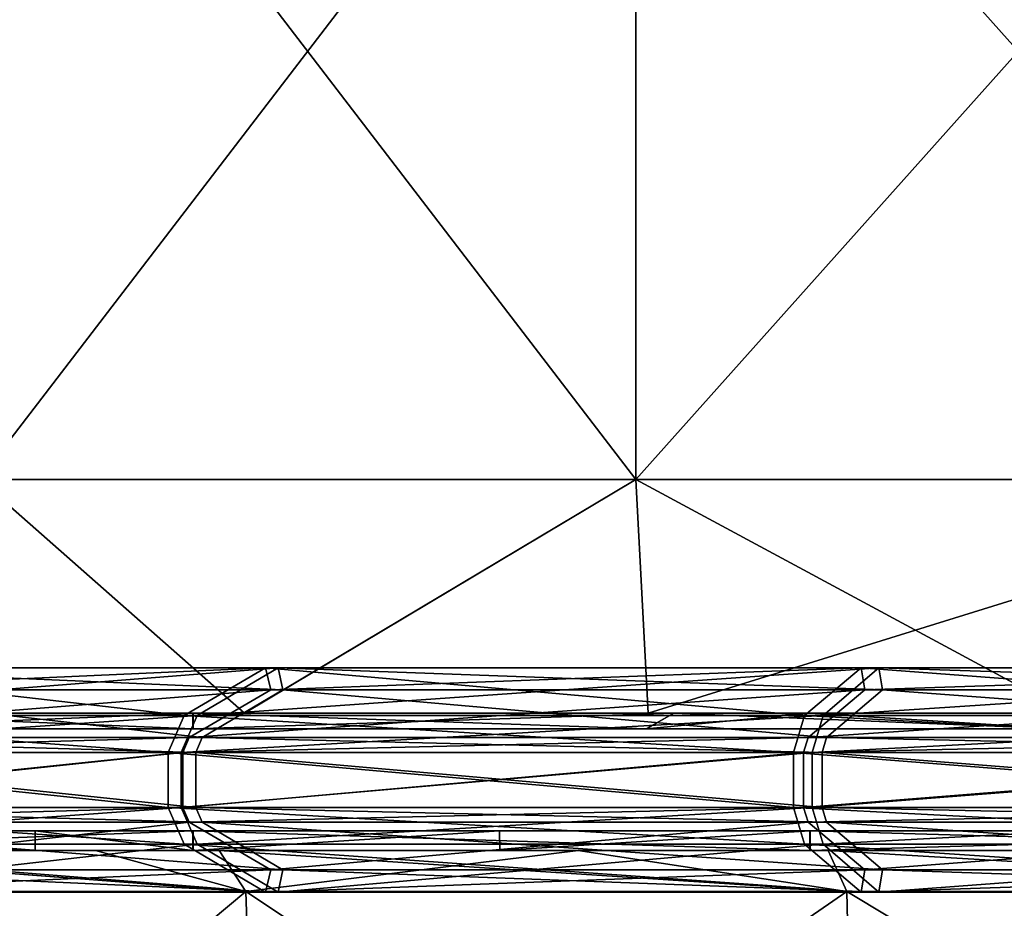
# Model space of a CAD drawing. Extents: x -226 to 210, y 0 to 1475.
# Tile 8 of 102: x -140 to -77, y 229 to 285. Entities that reach past the tile are written whole.
import ezdxf

# ---------------------------------------------------------------- set-up
doc = ezdxf.new("R2010")
doc.units = 0
doc.header["$LTSCALE"] = 117.934031
for name, color, linetype in [('103', 7, 'CONTINUOUS'), ('104', 7, 'CONTINUOUS'), ('105', 7, 'CONTINUOUS'), ('106', 7, 'CONTINUOUS'), ('107', 7, 'CONTINUOUS'), ('108', 7, 'CONTINUOUS'), ('874', 7, 'CONTINUOUS'), ('875', 7, 'CONTINUOUS'), ('876', 7, 'CONTINUOUS'), ('877', 7, 'CONTINUOUS'), ('878', 7, 'CONTINUOUS'), ('879', 7, 'CONTINUOUS'), ('880', 7, 'CONTINUOUS'), ('881', 7, 'CONTINUOUS'), ('909', 7, 'CONTINUOUS'), ('911', 7, 'CONTINUOUS'), ('912', 7, 'CONTINUOUS'), ('913', 7, 'CONTINUOUS'), ('914', 7, 'CONTINUOUS'), ('916', 7, 'CONTINUOUS'), ('917', 7, 'CONTINUOUS'), ('918', 7, 'CONTINUOUS'), ('919', 7, 'CONTINUOUS'), ('920', 7, 'CONTINUOUS'), ('921', 7, 'CONTINUOUS'), ('922', 7, 'CONTINUOUS')]:
    doc.layers.add(name, color=color, linetype=linetype)

msp = doc.modelspace()

# ---------------------------------------------------------------- linework, layer by layer
at = {"layer": '103', "color": 7, "linetype": 'CONTINUOUS'}
for points in [[(-153.3, 240, 139.098), (-152.541, 240, 92.24), (-98.028, 240, 126.275), (-153.3, 240, 139.098)], [(-129.056, 240, 161.844), (-153.3, 240, 139.098), (-100.218, 240, 181.123), (-129.056, 240, 161.844)], [(-100.218, 240, 181.123), (-153.3, 240, 139.098), (-98.028, 240, 126.275), (-100.218, 240, 181.123)], [(-152.541, 240, -92.24), (-153.3, 240, -139.097), (-98.028, 240, -126.277), (-152.541, 240, -92.24)], [(-98.028, 240, -126.277), (-153.3, 240, -139.097), (-129.049, 240, -161.85), (-98.028, 240, -126.277)], [(-152.541, 240, 92.24), (-152.541, 240, 46.12), (-98.028, 240, 75.764), (-152.541, 240, 92.24)], [(-98.028, 240, 126.275), (-152.541, 240, 92.24), (-98.028, 240, 75.764), (-98.028, 240, 126.275)], [(-152.541, 240, 46.12), (-152.541, 240, 0), (-98.028, 240, 25.254), (-152.541, 240, 46.12)], [(-98.028, 240, 75.764), (-152.541, 240, 46.12), (-98.028, 240, 25.254), (-98.028, 240, 75.764)], [(-152.541, 240, 0), (-152.541, 240, -46.12), (-98.028, 240, -25.256), (-152.541, 240, 0)], [(-98.028, 240, 25.254), (-152.541, 240, 0), (-98.028, 240, -25.256), (-98.028, 240, 25.254)], [(-152.541, 240, -46.12), (-152.541, 240, -92.24), (-98.028, 240, -75.767), (-152.541, 240, -46.12)], [(-98.028, 240, -25.256), (-152.541, 240, -46.12), (-98.028, 240, -75.767), (-98.028, 240, -25.256)], [(-98.028, 240, -75.767), (-152.541, 240, -92.24), (-98.028, 240, -126.277), (-98.028, 240, -75.767)], [(-100.213, 240, -181.125), (-98.028, 240, -126.277), (-129.049, 240, -161.85), (-100.213, 240, -181.125)], [(-100.218, 240, 181.123), (-98.028, 240, 126.275), (-43.515, 240, 151.358), (-100.218, 240, 181.123)], [(-73.871, 240, 193.37), (-100.218, 240, 181.123), (-43.554, 240, 202.366), (-73.871, 240, 193.37)], [(-43.554, 240, 202.366), (-100.218, 240, 181.123), (-43.515, 240, 151.358), (-43.554, 240, 202.366)], [(-98.028, 240, -126.277), (-100.213, 240, -181.125), (-43.515, 240, -151.356), (-98.028, 240, -126.277)], [(-43.515, 240, -151.356), (-100.213, 240, -181.125), (-73.866, 240, -193.372), (-43.515, 240, -151.356)], [(-98.028, 240, 126.275), (-98.028, 240, 75.764), (-43.515, 240, 100.906), (-98.028, 240, 126.275)], [(-43.515, 240, 151.358), (-98.028, 240, 126.275), (-43.515, 240, 100.906), (-43.515, 240, 151.358)], [(-98.028, 240, 75.764), (-98.028, 240, 25.254), (-43.515, 240, 50.454), (-98.028, 240, 75.764)], [(-43.515, 240, 100.906), (-98.028, 240, 75.764), (-43.515, 240, 50.454), (-43.515, 240, 100.906)], [(-98.028, 240, 25.254), (-98.028, 240, -25.256), (-43.515, 240, 0.001), (-98.028, 240, 25.254)], [(-43.515, 240, 50.454), (-98.028, 240, 25.254), (-43.515, 240, 0.001), (-43.515, 240, 50.454)], [(-98.028, 240, -25.256), (-98.028, 240, -75.767), (-43.515, 240, -50.451), (-98.028, 240, -25.256)], [(-43.515, 240, 0.001), (-98.028, 240, -25.256), (-43.515, 240, -50.451), (-43.515, 240, 0.001)], [(-98.028, 240, -75.767), (-98.028, 240, -126.277), (-43.515, 240, -100.904), (-98.028, 240, -75.767)], [(-43.515, 240, -50.451), (-98.028, 240, -75.767), (-43.515, 240, -100.904), (-43.515, 240, -50.451)], [(-43.515, 240, -100.904), (-98.028, 240, -126.277), (-43.515, 240, -151.356), (-43.515, 240, -100.904)]]:
    msp.add_3dface(points, dxfattribs=at)
at = {"layer": '104', "color": 7, "linetype": 'CONTINUOUS'}
for points in [[(-153.3, 240, 139.098), (-129.056, 240, 161.844), (-153.3, 241, 139.097), (-153.3, 240, 139.098)], [(-153.3, 241, 139.097), (-129.056, 240, 161.844), (-129.049, 241, 161.85), (-153.3, 241, 139.097)], [(-129.056, 240, 161.844), (-100.218, 240, 181.123), (-129.049, 241, 161.85), (-129.056, 240, 161.844)], [(-129.049, 241, 161.85), (-100.218, 240, 181.123), (-98.47, 241, 182.078), (-129.049, 241, 161.85)], [(-100.218, 240, 181.123), (-73.871, 240, 193.37), (-98.47, 241, 182.078), (-100.218, 240, 181.123)], [(-98.47, 241, 182.078), (-73.871, 240, 193.37), (-89.802, 241, 186.506), (-98.47, 241, 182.078)], [(-89.802, 241, 186.506), (-73.871, 240, 193.37), (-46.068, 241, 201.809), (-89.802, 241, 186.506)]]:
    msp.add_3dface(points, dxfattribs=at)
at = {"layer": '105', "color": 7, "linetype": 'CONTINUOUS'}
for points in [[(-129.049, 240, -161.85), (-153.3, 240, -139.097), (-129.056, 241, -161.844), (-129.049, 240, -161.85)], [(-129.056, 241, -161.844), (-153.3, 240, -139.097), (-153.3, 241, -139.098), (-129.056, 241, -161.844)], [(-98.469, 241, -182.079), (-129.049, 240, -161.85), (-129.056, 241, -161.844), (-98.469, 241, -182.079)], [(-100.213, 240, -181.125), (-129.049, 240, -161.85), (-98.469, 241, -182.079), (-100.213, 240, -181.125)], [(-73.866, 240, -193.372), (-100.213, 240, -181.125), (-89.809, 241, -186.503), (-73.866, 240, -193.372)], [(-89.809, 241, -186.503), (-100.213, 240, -181.125), (-98.469, 241, -182.079), (-89.809, 241, -186.503)], [(-46.058, 241, -201.811), (-73.866, 240, -193.372), (-89.809, 241, -186.503), (-46.058, 241, -201.811)]]:
    msp.add_3dface(points, dxfattribs=at)
at = {"layer": '106', "color": 7, "linetype": 'CONTINUOUS'}
for points in [[(-153.3, 241, 139.097), (-129.049, 241, 161.85), (-125.788, 241, 157.735), (-153.3, 241, 139.097)], [(-153.042, 241, 131.458), (-153.3, 241, 139.097), (-125.788, 241, 157.735), (-153.042, 241, 131.458)], [(-129.056, 241, -161.844), (-153.3, 241, -139.098), (-125.78, 241, -157.741), (-129.056, 241, -161.844)], [(-153.3, 241, -139.098), (-153.042, 241, -131.458), (-125.78, 241, -157.741), (-153.3, 241, -139.098)], [(-98.469, 241, -182.079), (-129.056, 241, -161.844), (-100.102, 241, -175.165), (-98.469, 241, -182.079)], [(-100.102, 241, -175.165), (-129.056, 241, -161.844), (-125.78, 241, -157.741), (-100.102, 241, -175.165)], [(-129.049, 241, 161.85), (-98.47, 241, 182.078), (-100.105, 241, 175.163), (-129.049, 241, 161.85)], [(-129.049, 241, 161.85), (-100.105, 241, 175.163), (-125.788, 241, 157.735), (-129.049, 241, 161.85)], [(-98.47, 241, 182.078), (-89.802, 241, 186.506), (-100.105, 241, 175.163), (-98.47, 241, 182.078)], [(-100.105, 241, 175.163), (-89.802, 241, 186.506), (-73.298, 241, 187.964), (-100.105, 241, 175.163)], [(-98.469, 241, -182.079), (-100.102, 241, -175.165), (-73.292, 241, -187.966), (-98.469, 241, -182.079)], [(-89.809, 241, -186.503), (-98.469, 241, -182.079), (-73.292, 241, -187.966), (-89.809, 241, -186.503)], [(-46.058, 241, -201.811), (-89.809, 241, -186.503), (-44.898, 241, -196.691), (-46.058, 241, -201.811)], [(-44.898, 241, -196.691), (-89.809, 241, -186.503), (-73.292, 241, -187.966), (-44.898, 241, -196.691)], [(-89.802, 241, 186.506), (-46.068, 241, 201.809), (-73.298, 241, 187.964), (-89.802, 241, 186.506)]]:
    msp.add_3dface(points, dxfattribs=at)
at = {"layer": '107', "color": 7, "linetype": 'CONTINUOUS'}
for points in [[(-100.875, 310.385, 174.721), (-142.659, 310.385, 142.659), (-100.875, 255.872, 174.721), (-100.875, 310.385, 174.721)], [(-100.875, 255.872, 174.721), (-142.659, 310.385, 142.659), (-142.659, 255.872, 142.659), (-100.875, 255.872, 174.721)], [(-52.217, 310.385, 194.876), (-100.875, 310.385, 174.721), (-52.217, 255.872, 194.876), (-52.217, 310.385, 194.876)], [(-52.217, 255.872, 194.876), (-100.875, 310.385, 174.721), (-100.875, 255.872, 174.721), (-52.217, 255.872, 194.876)], [(-153.042, 241, 131.458), (-125.788, 241, 157.735), (-142.659, 255.872, 142.659), (-153.042, 241, 131.458)], [(-125.788, 241, 157.735), (-100.875, 255.872, 174.721), (-142.659, 255.872, 142.659), (-125.788, 241, 157.735)], [(-125.788, 241, 157.735), (-100.105, 241, 175.163), (-100.875, 255.872, 174.721), (-125.788, 241, 157.735)], [(-100.105, 241, 175.163), (-73.298, 241, 187.964), (-100.875, 255.872, 174.721), (-100.105, 241, 175.163)], [(-73.298, 241, 187.964), (-52.217, 255.872, 194.876), (-100.875, 255.872, 174.721), (-73.298, 241, 187.964)]]:
    msp.add_3dface(points, dxfattribs=at)
at = {"layer": '108', "color": 7, "linetype": 'CONTINUOUS'}
for points in [[(-142.659, 310.385, -142.659), (-100.875, 310.385, -174.721), (-142.659, 255.872, -142.659), (-142.659, 310.385, -142.659)], [(-142.659, 255.872, -142.659), (-100.875, 310.385, -174.721), (-100.875, 255.872, -174.721), (-142.659, 255.872, -142.659)], [(-100.875, 310.385, -174.721), (-52.217, 310.385, -194.876), (-100.875, 255.872, -174.721), (-100.875, 310.385, -174.721)], [(-100.875, 255.872, -174.721), (-52.217, 310.385, -194.876), (-52.217, 255.872, -194.876), (-100.875, 255.872, -174.721)], [(-125.78, 241, -157.741), (-153.042, 241, -131.458), (-142.659, 255.872, -142.659), (-125.78, 241, -157.741)], [(-125.78, 241, -157.741), (-142.659, 255.872, -142.659), (-100.875, 255.872, -174.721), (-125.78, 241, -157.741)], [(-100.102, 241, -175.165), (-125.78, 241, -157.741), (-100.875, 255.872, -174.721), (-100.102, 241, -175.165)], [(-100.102, 241, -175.165), (-100.875, 255.872, -174.721), (-52.217, 255.872, -194.876), (-100.102, 241, -175.165)], [(-73.292, 241, -187.966), (-100.102, 241, -175.165), (-52.217, 255.872, -194.876), (-73.292, 241, -187.966)]]:
    msp.add_3dface(points, dxfattribs=at)
at = {"layer": '874', "color": 7, "linetype": 'CONTINUOUS'}
for points in [[(-129.528, 233.5, 98.028), (-147.8, 233.5, 43.515), (-182.08, 233.5, 98.467), (-129.528, 233.5, 98.028)], [(-129.528, 233.5, 98.028), (-182.08, 233.5, 98.467), (-139.097, 233.5, 153.3), (-129.528, 233.5, 98.028)], [(-139.097, 233.5, 153.3), (-182.08, 233.5, 98.467), (-161.829, 233.5, 129.075), (-139.097, 233.5, 153.3)], [(-168.289, 233.5, -120.531), (-144.036, 233.5, -65.511), (-119.656, 233.5, -120.024), (-168.289, 233.5, -120.531)], [(-168.289, 233.5, -120.531), (-119.656, 233.5, -120.024), (-161.834, 233.5, -129.069), (-168.289, 233.5, -120.531)], [(-161.834, 233.5, -129.069), (-119.656, 233.5, -120.024), (-129.054, 233.5, -161.846), (-161.834, 233.5, -129.069)], [(-102.245, 233.5, -10.998), (-153.367, 233.5, -10.998), (-147.8, 233.5, 43.515), (-102.245, 233.5, -10.998)], [(-153.367, 233.5, -10.998), (-102.245, 233.5, -10.998), (-144.036, 233.5, -65.511), (-153.367, 233.5, -10.998)], [(-98.533, 233.5, 43.515), (-102.245, 233.5, -10.998), (-147.8, 233.5, 43.515), (-98.533, 233.5, 43.515)], [(-98.533, 233.5, 43.515), (-147.8, 233.5, 43.515), (-129.528, 233.5, 98.028), (-98.533, 233.5, 43.515)], [(-144.036, 233.5, -65.511), (-102.245, 233.5, -10.998), (-96.024, 233.5, -65.511), (-144.036, 233.5, -65.511)], [(-144.036, 233.5, -65.511), (-96.024, 233.5, -65.511), (-119.656, 233.5, -120.024), (-144.036, 233.5, -65.511)], [(-92.239, 233.5, 152.541), (-129.528, 233.5, 98.028), (-139.097, 233.5, 153.3), (-92.239, 233.5, 152.541)], [(-92.239, 233.5, 152.541), (-139.097, 233.5, 153.3), (-129.046, 233.5, 161.852), (-92.239, 233.5, 152.541)], [(-77.717, 233.5, 98.028), (-98.533, 233.5, 43.515), (-129.528, 233.5, 98.028), (-77.717, 233.5, 98.028)], [(-77.717, 233.5, 98.028), (-129.528, 233.5, 98.028), (-92.239, 233.5, 152.541), (-77.717, 233.5, 98.028)], [(-129.054, 233.5, -161.846), (-119.656, 233.5, -120.024), (-109.55, 233.5, -175.636), (-129.054, 233.5, -161.846)], [(-89.803, 233.5, 186.506), (-92.239, 233.5, 152.541), (-129.046, 233.5, 161.852), (-89.803, 233.5, 186.506)], [(-119.656, 233.5, -120.024), (-96.024, 233.5, -65.511), (-71.793, 233.5, -120.024), (-119.656, 233.5, -120.024)], [(-119.656, 233.5, -120.024), (-71.793, 233.5, -120.024), (-109.55, 233.5, -175.636), (-119.656, 233.5, -120.024)], [(-109.55, 233.5, -175.636), (-71.793, 233.5, -120.024), (-54.427, 233.5, -174.537), (-109.55, 233.5, -175.636)], [(-109.55, 233.5, -175.636), (-54.427, 233.5, -174.537), (-89.812, 233.5, -186.502), (-109.55, 233.5, -175.636)], [(-51.123, 233.5, -10.998), (-102.245, 233.5, -10.998), (-98.533, 233.5, 43.515), (-51.123, 233.5, -10.998)], [(-102.245, 233.5, -10.998), (-51.123, 233.5, -10.998), (-96.024, 233.5, -65.511), (-102.245, 233.5, -10.998)], [(-49.266, 233.5, 43.515), (-51.123, 233.5, -10.998), (-98.533, 233.5, 43.515), (-49.266, 233.5, 43.515)], [(-49.266, 233.5, 43.515), (-98.533, 233.5, 43.515), (-77.717, 233.5, 98.028), (-49.266, 233.5, 43.515)], [(-96.024, 233.5, -65.511), (-51.123, 233.5, -10.998), (-48.012, 233.5, -65.511), (-96.024, 233.5, -65.511)], [(-96.024, 233.5, -65.511), (-48.012, 233.5, -65.511), (-71.793, 233.5, -120.024), (-96.024, 233.5, -65.511)], [(-46.119, 233.5, 152.541), (-77.717, 233.5, 98.028), (-92.239, 233.5, 152.541), (-46.119, 233.5, 152.541)], [(-46.119, 233.5, 152.541), (-92.239, 233.5, 152.541), (-89.803, 233.5, 186.506), (-46.119, 233.5, 152.541)], [(-89.812, 233.5, -186.502), (-54.427, 233.5, -174.537), (-46.063, 233.5, -201.81), (-89.812, 233.5, -186.502)], [(-46.053, 233.5, 201.812), (-46.119, 233.5, 152.541), (-89.803, 233.5, 186.506), (-46.053, 233.5, 201.812)], [(-25.906, 233.5, 98.028), (-49.266, 233.5, 43.515), (-77.717, 233.5, 98.028), (-25.906, 233.5, 98.028)], [(-25.906, 233.5, 98.028), (-77.717, 233.5, 98.028), (-46.119, 233.5, 152.541), (-25.906, 233.5, 98.028)]]:
    msp.add_3dface(points, dxfattribs=at)
at = {"layer": '875', "color": 7, "linetype": 'CONTINUOUS'}
for points in [[(-161.834, 233.5, -129.069), (-129.054, 233.5, -161.846), (-161.829, 232.25, -129.075), (-161.834, 233.5, -129.069)], [(-161.829, 232.25, -129.075), (-129.054, 233.5, -161.846), (-129.046, 232.25, -161.852), (-161.829, 232.25, -129.075)], [(-129.054, 233.5, -161.846), (-109.55, 233.5, -175.636), (-129.046, 232.25, -161.852), (-129.054, 233.5, -161.846)], [(-129.046, 232.25, -161.852), (-109.55, 233.5, -175.636), (-109.546, 232.25, -175.638), (-129.046, 232.25, -161.852)], [(-109.55, 233.5, -175.636), (-89.812, 233.5, -186.502), (-109.546, 232.25, -175.638), (-109.55, 233.5, -175.636)], [(-109.546, 232.25, -175.638), (-89.812, 233.5, -186.502), (-89.803, 232.25, -186.506), (-109.546, 232.25, -175.638)], [(-89.812, 233.5, -186.502), (-46.063, 233.5, -201.81), (-89.803, 232.25, -186.506), (-89.812, 233.5, -186.502)], [(-89.803, 232.25, -186.506), (-46.063, 233.5, -201.81), (-46.053, 232.25, -201.812), (-89.803, 232.25, -186.506)]]:
    msp.add_3dface(points, dxfattribs=at)
at = {"layer": '876', "color": 7, "linetype": 'CONTINUOUS'}
for points in [[(-139.097, 232.25, 153.3), (-161.829, 233.5, 129.075), (-161.834, 232.25, 129.069), (-139.097, 232.25, 153.3)], [(-139.097, 233.5, 153.3), (-161.829, 233.5, 129.075), (-139.097, 232.25, 153.3), (-139.097, 233.5, 153.3)], [(-129.046, 233.5, 161.852), (-139.097, 233.5, 153.3), (-129.054, 232.25, 161.846), (-129.046, 233.5, 161.852)], [(-129.054, 232.25, 161.846), (-139.097, 233.5, 153.3), (-139.097, 232.25, 153.3), (-129.054, 232.25, 161.846)], [(-89.812, 232.25, 186.502), (-129.046, 233.5, 161.852), (-129.054, 232.25, 161.846), (-89.812, 232.25, 186.502)], [(-89.803, 233.5, 186.506), (-129.046, 233.5, 161.852), (-89.812, 232.25, 186.502), (-89.803, 233.5, 186.506)], [(-46.063, 232.25, 201.81), (-89.803, 233.5, 186.506), (-89.812, 232.25, 186.502), (-46.063, 232.25, 201.81)], [(-46.053, 233.5, 201.812), (-89.803, 233.5, 186.506), (-46.063, 232.25, 201.81), (-46.053, 233.5, 201.812)]]:
    msp.add_3dface(points, dxfattribs=at)
at = {"layer": '877', "color": 7, "linetype": 'CONTINUOUS'}
for points in [[(-139.097, 232.25, 153.3), (-161.834, 232.25, 129.069), (-159.754, 232.25, 127.423), (-139.097, 232.25, 153.3)], [(-161.829, 232.25, -129.075), (-129.046, 232.25, -161.852), (-159.759, 232.25, -127.417), (-161.829, 232.25, -129.075)], [(-159.759, 232.25, -127.417), (-129.046, 232.25, -161.852), (-127.398, 232.25, -159.774), (-159.759, 232.25, -127.417)], [(-135.251, 232.25, 153.183), (-139.097, 232.25, 153.3), (-159.754, 232.25, 127.423), (-135.251, 232.25, 153.183)], [(-129.054, 232.25, 161.846), (-139.097, 232.25, 153.3), (-135.251, 232.25, 153.183), (-129.054, 232.25, 161.846)], [(-129.054, 232.25, 161.846), (-135.251, 232.25, 153.183), (-127.391, 232.25, 159.78), (-129.054, 232.25, 161.846)], [(-89.812, 232.25, 186.502), (-129.054, 232.25, 161.846), (-127.391, 232.25, 159.78), (-89.812, 232.25, 186.502)], [(-129.046, 232.25, -161.852), (-109.546, 232.25, -175.638), (-127.398, 232.25, -159.774), (-129.046, 232.25, -161.852)], [(-109.546, 232.25, -175.638), (-104.548, 232.25, -175.578), (-127.398, 232.25, -159.774), (-109.546, 232.25, -175.638)], [(-88.647, 232.25, 184.119), (-89.812, 232.25, 186.502), (-127.391, 232.25, 159.78), (-88.647, 232.25, 184.119)], [(-109.546, 232.25, -175.638), (-89.803, 232.25, -186.506), (-104.548, 232.25, -175.578), (-109.546, 232.25, -175.638)], [(-104.548, 232.25, -175.578), (-89.803, 232.25, -186.506), (-88.656, 232.25, -184.115), (-104.548, 232.25, -175.578)], [(-46.063, 232.25, 201.81), (-89.812, 232.25, 186.502), (-88.647, 232.25, 184.119), (-46.063, 232.25, 201.81)], [(-89.803, 232.25, -186.506), (-46.053, 232.25, -201.812), (-88.656, 232.25, -184.115), (-89.803, 232.25, -186.506)], [(-88.656, 232.25, -184.115), (-46.053, 232.25, -201.812), (-45.468, 232.25, -199.225), (-88.656, 232.25, -184.115)], [(-45.458, 232.25, 199.227), (-46.063, 232.25, 201.81), (-88.647, 232.25, 184.119), (-45.458, 232.25, 199.227)]]:
    msp.add_3dface(points, dxfattribs=at)
at = {"layer": '878', "color": 7, "linetype": 'CONTINUOUS'}
for points in [[(-159.759, 232.25, -127.417), (-127.398, 232.25, -159.774), (-125.697, 229.644, -157.618), (-159.759, 232.25, -127.417)], [(-157.618, 229.644, -125.697), (-159.759, 232.25, -127.417), (-125.697, 229.644, -157.618), (-157.618, 229.644, -125.697)], [(-127.398, 232.25, -159.774), (-104.548, 232.25, -175.578), (-125.697, 229.644, -157.618), (-127.398, 232.25, -159.774)], [(-125.697, 229.644, -157.618), (-104.548, 232.25, -175.578), (-87.472, 229.644, -181.637), (-125.697, 229.644, -157.618)], [(-104.548, 232.25, -175.578), (-88.656, 232.25, -184.115), (-87.472, 229.644, -181.637), (-104.548, 232.25, -175.578)], [(-88.656, 232.25, -184.115), (-45.468, 232.25, -199.225), (-44.861, 229.644, -196.547), (-88.656, 232.25, -184.115)], [(-87.472, 229.644, -181.637), (-88.656, 232.25, -184.115), (-44.861, 229.644, -196.547), (-87.472, 229.644, -181.637)]]:
    msp.add_3dface(points, dxfattribs=at)
at = {"layer": '879', "color": 7, "linetype": 'CONTINUOUS'}
for points in [[(-135.251, 232.25, 153.183), (-159.754, 232.25, 127.423), (-125.697, 229.644, 157.618), (-135.251, 232.25, 153.183)], [(-125.697, 229.644, 157.618), (-159.754, 232.25, 127.423), (-157.618, 229.644, 125.697), (-125.697, 229.644, 157.618)], [(-127.391, 232.25, 159.78), (-135.251, 232.25, 153.183), (-125.697, 229.644, 157.618), (-127.391, 232.25, 159.78)], [(-88.647, 232.25, 184.119), (-127.391, 232.25, 159.78), (-87.472, 229.644, 181.637), (-88.647, 232.25, 184.119)], [(-87.472, 229.644, 181.637), (-127.391, 232.25, 159.78), (-125.697, 229.644, 157.618), (-87.472, 229.644, 181.637)], [(-45.458, 232.25, 199.227), (-88.647, 232.25, 184.119), (-44.861, 229.644, 196.547), (-45.458, 232.25, 199.227)], [(-44.861, 229.644, 196.547), (-88.647, 232.25, 184.119), (-87.472, 229.644, 181.637), (-44.861, 229.644, 196.547)]]:
    msp.add_3dface(points, dxfattribs=at)
at = {"layer": '880', "color": 7, "linetype": 'CONTINUOUS'}
for points in [[(-125.697, 229.644, 157.618), (-157.618, 229.644, 125.697), (-124.853, 203.822, 156.56), (-125.697, 229.644, 157.618)], [(-124.853, 203.822, 156.56), (-157.618, 229.644, 125.697), (-156.56, 203.822, 124.853), (-124.853, 203.822, 156.56)], [(-87.472, 229.644, 181.637), (-125.697, 229.644, 157.618), (-86.884, 203.822, 180.417), (-87.472, 229.644, 181.637)], [(-86.884, 203.822, 180.417), (-125.697, 229.644, 157.618), (-124.853, 203.822, 156.56), (-86.884, 203.822, 180.417)], [(-44.861, 229.644, 196.547), (-87.472, 229.644, 181.637), (-44.559, 203.822, 195.228), (-44.861, 229.644, 196.547)], [(-44.559, 203.822, 195.228), (-87.472, 229.644, 181.637), (-86.884, 203.822, 180.417), (-44.559, 203.822, 195.228)]]:
    msp.add_3dface(points, dxfattribs=at)
at = {"layer": '881', "color": 7, "linetype": 'CONTINUOUS'}
for points in [[(-157.618, 229.644, -125.697), (-125.697, 229.644, -157.618), (-156.56, 203.822, -124.853), (-157.618, 229.644, -125.697)], [(-156.56, 203.822, -124.853), (-125.697, 229.644, -157.618), (-124.853, 203.822, -156.56), (-156.56, 203.822, -124.853)], [(-125.697, 229.644, -157.618), (-87.472, 229.644, -181.637), (-124.853, 203.822, -156.56), (-125.697, 229.644, -157.618)], [(-124.853, 203.822, -156.56), (-87.472, 229.644, -181.637), (-86.884, 203.822, -180.417), (-124.853, 203.822, -156.56)], [(-87.472, 229.644, -181.637), (-44.861, 229.644, -196.547), (-86.884, 203.822, -180.417), (-87.472, 229.644, -181.637)], [(-86.884, 203.822, -180.417), (-44.861, 229.644, -196.547), (-44.559, 203.822, -195.228), (-86.884, 203.822, -180.417)]]:
    msp.add_3dface(points, dxfattribs=at)
at = {"layer": '909', "linetype": 'CONTINUOUS'}
for points in [[(-155.743, 242.476, 125.476), (-124.112, 242.476, 156.832), (-162.239, 239.44, 130.71), (-155.743, 242.476, 125.476)], [(-162.239, 239.44, 130.71), (-124.112, 242.476, 156.832), (-129.289, 239.44, 163.373), (-162.239, 239.44, 130.71)], [(-128.473, 239.44, -164.016), (-155.272, 242.476, -126.058), (-161.749, 239.44, -131.316), (-128.473, 239.44, -164.016)], [(-123.329, 242.476, -157.449), (-155.272, 242.476, -126.058), (-128.473, 239.44, -164.016), (-123.329, 242.476, -157.449)], [(-124.112, 242.476, 156.832), (-86.327, 242.476, 180.41), (-129.289, 239.44, 163.373), (-124.112, 242.476, 156.832)], [(-129.289, 239.44, 163.373), (-86.327, 242.476, 180.41), (-89.928, 239.44, 187.934), (-129.289, 239.44, 163.373)], [(-88.755, 239.44, -188.491), (-123.329, 242.476, -157.449), (-128.473, 239.44, -164.016), (-88.755, 239.44, -188.491)], [(-85.201, 242.476, -180.944), (-123.329, 242.476, -157.449), (-88.755, 239.44, -188.491), (-85.201, 242.476, -180.944)], [(-86.327, 242.476, 180.41), (-44.261, 242.476, 195.041), (-89.928, 239.44, 187.934), (-86.327, 242.476, 180.41)], [(-89.928, 239.44, 187.934), (-44.261, 242.476, 195.041), (-46.107, 239.44, 203.176), (-89.928, 239.44, 187.934)], [(-44.586, 239.44, -203.515), (-85.201, 242.476, -180.944), (-88.755, 239.44, -188.491), (-44.586, 239.44, -203.515)], [(-42.801, 242.476, -195.367), (-85.201, 242.476, -180.944), (-44.586, 239.44, -203.515), (-42.801, 242.476, -195.367)]]:
    msp.add_3dface(points, dxfattribs=at)
at = {"layer": '911', "linetype": 'CONTINUOUS'}
for points in [[(-162.239, 234.06, 130.71), (-129.289, 234.06, 163.373), (-155.743, 231.024, 125.476), (-162.239, 234.06, 130.71)], [(-128.473, 234.06, -164.016), (-161.749, 234.06, -131.316), (-123.329, 231.024, -157.449), (-128.473, 234.06, -164.016)], [(-123.329, 231.024, -157.449), (-161.749, 234.06, -131.316), (-155.272, 231.024, -126.058), (-123.329, 231.024, -157.449)], [(-155.743, 231.024, 125.476), (-129.289, 234.06, 163.373), (-124.112, 231.024, 156.832), (-155.743, 231.024, 125.476)], [(-129.289, 234.06, 163.373), (-89.928, 234.06, 187.934), (-124.112, 231.024, 156.832), (-129.289, 234.06, 163.373)], [(-88.755, 234.06, -188.491), (-128.473, 234.06, -164.016), (-85.201, 231.024, -180.944), (-88.755, 234.06, -188.491)], [(-85.201, 231.024, -180.944), (-128.473, 234.06, -164.016), (-123.329, 231.024, -157.449), (-85.201, 231.024, -180.944)], [(-124.112, 231.024, 156.832), (-89.928, 234.06, 187.934), (-86.327, 231.024, 180.41), (-124.112, 231.024, 156.832)], [(-89.928, 234.06, 187.934), (-46.107, 234.06, 203.176), (-86.327, 231.024, 180.41), (-89.928, 234.06, 187.934)], [(-44.586, 234.06, -203.515), (-88.755, 234.06, -188.491), (-42.801, 231.024, -195.367), (-44.586, 234.06, -203.515)], [(-42.801, 231.024, -195.367), (-88.755, 234.06, -188.491), (-85.201, 231.024, -180.944), (-42.801, 231.024, -195.367)], [(-86.327, 231.024, 180.41), (-46.107, 234.06, 203.176), (-44.261, 231.024, 195.041), (-86.327, 231.024, 180.41)]]:
    msp.add_3dface(points, dxfattribs=at)
at = {"layer": '912', "linetype": 'CONTINUOUS'}
for points in [[(-129.697, 235, 163.889), (-162.239, 234.06, 130.71), (-162.751, 235, 131.123), (-129.697, 235, 163.889)], [(-161.749, 234.06, -131.316), (-128.473, 234.06, -164.016), (-162.259, 235, -131.73), (-161.749, 234.06, -131.316)], [(-162.259, 235, -131.73), (-128.473, 234.06, -164.016), (-128.878, 235, -164.534), (-162.259, 235, -131.73)], [(-129.289, 234.06, 163.373), (-162.239, 234.06, 130.71), (-129.697, 235, 163.889), (-129.289, 234.06, 163.373)], [(-90.212, 235, 188.528), (-129.289, 234.06, 163.373), (-129.697, 235, 163.889), (-90.212, 235, 188.528)], [(-89.928, 234.06, 187.934), (-129.289, 234.06, 163.373), (-90.212, 235, 188.528), (-89.928, 234.06, 187.934)], [(-128.473, 234.06, -164.016), (-88.755, 234.06, -188.491), (-128.878, 235, -164.534), (-128.473, 234.06, -164.016)], [(-128.878, 235, -164.534), (-88.755, 234.06, -188.491), (-89.035, 235, -189.087), (-128.878, 235, -164.534)], [(-46.253, 235, 203.818), (-89.928, 234.06, 187.934), (-90.212, 235, 188.528), (-46.253, 235, 203.818)], [(-46.107, 234.06, 203.176), (-89.928, 234.06, 187.934), (-46.253, 235, 203.818), (-46.107, 234.06, 203.176)], [(-88.755, 234.06, -188.491), (-44.586, 234.06, -203.515), (-89.035, 235, -189.087), (-88.755, 234.06, -188.491)], [(-89.035, 235, -189.087), (-44.586, 234.06, -203.515), (-44.727, 235, -204.158), (-89.035, 235, -189.087)]]:
    msp.add_3dface(points, dxfattribs=at)
at = {"layer": '913', "linetype": 'CONTINUOUS'}
for points in [[(-129.697, 235, 163.889), (-162.751, 235, 131.123), (-129.697, 238.5, 163.889), (-129.697, 235, 163.889)], [(-129.697, 238.5, 163.889), (-162.751, 235, 131.123), (-162.751, 238.5, 131.123), (-129.697, 238.5, 163.889)], [(-162.259, 235, -131.73), (-128.878, 235, -164.534), (-162.259, 238.5, -131.73), (-162.259, 235, -131.73)], [(-162.259, 238.5, -131.73), (-128.878, 235, -164.534), (-128.878, 238.5, -164.534), (-162.259, 238.5, -131.73)], [(-90.212, 235, 188.528), (-129.697, 235, 163.889), (-90.212, 238.5, 188.528), (-90.212, 235, 188.528)], [(-90.212, 238.5, 188.528), (-129.697, 235, 163.889), (-129.697, 238.5, 163.889), (-90.212, 238.5, 188.528)], [(-128.878, 235, -164.534), (-89.035, 235, -189.087), (-128.878, 238.5, -164.534), (-128.878, 235, -164.534)], [(-128.878, 238.5, -164.534), (-89.035, 235, -189.087), (-89.035, 238.5, -189.087), (-128.878, 238.5, -164.534)], [(-46.253, 235, 203.818), (-90.212, 235, 188.528), (-46.253, 238.5, 203.818), (-46.253, 235, 203.818)], [(-46.253, 238.5, 203.818), (-90.212, 235, 188.528), (-90.212, 238.5, 188.528), (-46.253, 238.5, 203.818)], [(-89.035, 235, -189.087), (-44.727, 235, -204.158), (-89.035, 238.5, -189.087), (-89.035, 235, -189.087)], [(-89.035, 238.5, -189.087), (-44.727, 235, -204.158), (-44.727, 238.5, -204.158), (-89.035, 238.5, -189.087)]]:
    msp.add_3dface(points, dxfattribs=at)
at = {"layer": '914', "linetype": 'CONTINUOUS'}
for points in [[(-162.239, 239.44, 130.71), (-129.289, 239.44, 163.373), (-162.751, 238.5, 131.123), (-162.239, 239.44, 130.71)], [(-129.289, 239.44, 163.373), (-129.697, 238.5, 163.889), (-162.751, 238.5, 131.123), (-129.289, 239.44, 163.373)], [(-161.749, 239.44, -131.316), (-162.259, 238.5, -131.73), (-128.878, 238.5, -164.534), (-161.749, 239.44, -131.316)], [(-128.473, 239.44, -164.016), (-161.749, 239.44, -131.316), (-128.878, 238.5, -164.534), (-128.473, 239.44, -164.016)], [(-129.289, 239.44, 163.373), (-89.928, 239.44, 187.934), (-129.697, 238.5, 163.889), (-129.289, 239.44, 163.373)], [(-89.928, 239.44, 187.934), (-90.212, 238.5, 188.528), (-129.697, 238.5, 163.889), (-89.928, 239.44, 187.934)], [(-128.473, 239.44, -164.016), (-128.878, 238.5, -164.534), (-89.035, 238.5, -189.087), (-128.473, 239.44, -164.016)], [(-88.755, 239.44, -188.491), (-128.473, 239.44, -164.016), (-89.035, 238.5, -189.087), (-88.755, 239.44, -188.491)], [(-89.928, 239.44, 187.934), (-46.107, 239.44, 203.176), (-90.212, 238.5, 188.528), (-89.928, 239.44, 187.934)], [(-46.107, 239.44, 203.176), (-46.253, 238.5, 203.818), (-90.212, 238.5, 188.528), (-46.107, 239.44, 203.176)], [(-88.755, 239.44, -188.491), (-89.035, 238.5, -189.087), (-44.727, 238.5, -204.158), (-88.755, 239.44, -188.491)], [(-44.586, 239.44, -203.515), (-88.755, 239.44, -188.491), (-44.727, 238.5, -204.158), (-44.586, 239.44, -203.515)]]:
    msp.add_3dface(points, dxfattribs=at)
at = {"layer": '916', "linetype": 'CONTINUOUS'}
for points in [[(-124.431, 243.885, 157.234), (-155.743, 242.476, 125.476), (-156.142, 243.885, 125.798), (-124.431, 243.885, 157.234)], [(-124.112, 242.476, 156.832), (-155.743, 242.476, 125.476), (-124.431, 243.885, 157.234), (-124.112, 242.476, 156.832)], [(-155.272, 242.476, -126.058), (-123.329, 242.476, -157.449), (-155.67, 243.885, -126.381), (-155.272, 242.476, -126.058)], [(-155.67, 243.885, -126.381), (-123.329, 242.476, -157.449), (-123.645, 243.885, -157.852), (-155.67, 243.885, -126.381)], [(-86.549, 243.885, 180.872), (-124.112, 242.476, 156.832), (-124.431, 243.885, 157.234), (-86.549, 243.885, 180.872)], [(-86.327, 242.476, 180.41), (-124.112, 242.476, 156.832), (-86.549, 243.885, 180.872), (-86.327, 242.476, 180.41)], [(-123.329, 242.476, -157.449), (-85.201, 242.476, -180.944), (-123.645, 243.885, -157.852), (-123.329, 242.476, -157.449)], [(-123.645, 243.885, -157.852), (-85.201, 242.476, -180.944), (-85.42, 243.885, -181.408), (-123.645, 243.885, -157.852)], [(-44.375, 243.885, 195.541), (-86.327, 242.476, 180.41), (-86.549, 243.885, 180.872), (-44.375, 243.885, 195.541)], [(-44.261, 242.476, 195.041), (-86.327, 242.476, 180.41), (-44.375, 243.885, 195.541), (-44.261, 242.476, 195.041)], [(-85.201, 242.476, -180.944), (-42.801, 242.476, -195.367), (-85.42, 243.885, -181.408), (-85.201, 242.476, -180.944)], [(-85.42, 243.885, -181.408), (-42.801, 242.476, -195.367), (-42.911, 243.885, -195.868), (-85.42, 243.885, -181.408)]]:
    msp.add_3dface(points, dxfattribs=at)
at = {"layer": '917', "linetype": 'CONTINUOUS'}
for points in [[(-129.607, 240.849, 163.775), (-156.142, 243.885, 125.798), (-162.638, 240.849, 131.032), (-129.607, 240.849, 163.775)], [(-155.67, 243.885, -126.381), (-123.645, 243.885, -157.852), (-162.147, 240.849, -131.639), (-155.67, 243.885, -126.381)], [(-162.147, 240.849, -131.639), (-123.645, 243.885, -157.852), (-128.789, 240.849, -164.42), (-162.147, 240.849, -131.639)], [(-124.431, 243.885, 157.234), (-156.142, 243.885, 125.798), (-129.607, 240.849, 163.775), (-124.431, 243.885, 157.234)], [(-90.149, 240.849, 188.397), (-124.431, 243.885, 157.234), (-129.607, 240.849, 163.775), (-90.149, 240.849, 188.397)], [(-123.645, 243.885, -157.852), (-85.42, 243.885, -181.408), (-128.789, 240.849, -164.42), (-123.645, 243.885, -157.852)], [(-128.789, 240.849, -164.42), (-85.42, 243.885, -181.408), (-88.973, 240.849, -188.956), (-128.789, 240.849, -164.42)], [(-86.549, 243.885, 180.872), (-124.431, 243.885, 157.234), (-90.149, 240.849, 188.397), (-86.549, 243.885, 180.872)], [(-46.221, 240.849, 203.676), (-86.549, 243.885, 180.872), (-90.149, 240.849, 188.397), (-46.221, 240.849, 203.676)], [(-85.42, 243.885, -181.408), (-42.911, 243.885, -195.868), (-88.973, 240.849, -188.956), (-85.42, 243.885, -181.408)], [(-88.973, 240.849, -188.956), (-42.911, 243.885, -195.868), (-44.696, 240.849, -204.016), (-88.973, 240.849, -188.956)], [(-44.375, 243.885, 195.541), (-86.549, 243.885, 180.872), (-46.221, 240.849, 203.676), (-44.375, 243.885, 195.541)]]:
    msp.add_3dface(points, dxfattribs=at)
at = {"layer": '918', "linetype": 'CONTINUOUS'}
for points in [[(-130.628, 238.5, 165.065), (-162.638, 240.849, 131.032), (-163.919, 238.5, 132.064), (-130.628, 238.5, 165.065)], [(-162.147, 240.849, -131.639), (-128.789, 240.849, -164.42), (-163.424, 238.5, -132.676), (-162.147, 240.849, -131.639)], [(-163.424, 238.5, -132.676), (-128.789, 240.849, -164.42), (-129.803, 238.5, -165.715), (-163.424, 238.5, -132.676)], [(-129.607, 240.849, 163.775), (-162.638, 240.849, 131.032), (-130.628, 238.5, 165.065), (-129.607, 240.849, 163.775)], [(-90.859, 238.5, 189.881), (-129.607, 240.849, 163.775), (-130.628, 238.5, 165.065), (-90.859, 238.5, 189.881)], [(-128.789, 240.849, -164.42), (-88.973, 240.849, -188.956), (-129.803, 238.5, -165.715), (-128.789, 240.849, -164.42)], [(-129.803, 238.5, -165.715), (-88.973, 240.849, -188.956), (-89.674, 238.5, -190.444), (-129.803, 238.5, -165.715)], [(-90.149, 240.849, 188.397), (-129.607, 240.849, 163.775), (-90.859, 238.5, 189.881), (-90.149, 240.849, 188.397)], [(-46.585, 238.5, 205.281), (-90.149, 240.849, 188.397), (-90.859, 238.5, 189.881), (-46.585, 238.5, 205.281)], [(-46.221, 240.849, 203.676), (-90.149, 240.849, 188.397), (-46.585, 238.5, 205.281), (-46.221, 240.849, 203.676)], [(-88.973, 240.849, -188.956), (-44.696, 240.849, -204.016), (-89.674, 238.5, -190.444), (-88.973, 240.849, -188.956)], [(-89.674, 238.5, -190.444), (-44.696, 240.849, -204.016), (-45.048, 238.5, -205.623), (-89.674, 238.5, -190.444)]]:
    msp.add_3dface(points, dxfattribs=at)
at = {"layer": '919', "linetype": 'CONTINUOUS'}
for points in [[(-130.628, 238.5, 165.065), (-163.919, 238.5, 132.064), (-130.628, 235, 165.065), (-130.628, 238.5, 165.065)], [(-130.628, 235, 165.065), (-163.919, 238.5, 132.064), (-163.919, 235, 132.064), (-130.628, 235, 165.065)], [(-163.424, 238.5, -132.676), (-129.803, 238.5, -165.715), (-163.424, 235, -132.676), (-163.424, 238.5, -132.676)], [(-163.424, 235, -132.676), (-129.803, 238.5, -165.715), (-129.803, 235, -165.715), (-163.424, 235, -132.676)], [(-90.859, 238.5, 189.881), (-130.628, 238.5, 165.065), (-90.859, 235, 189.881), (-90.859, 238.5, 189.881)], [(-90.859, 235, 189.881), (-130.628, 238.5, 165.065), (-130.628, 235, 165.065), (-90.859, 235, 189.881)], [(-129.803, 238.5, -165.715), (-89.674, 238.5, -190.444), (-129.803, 235, -165.715), (-129.803, 238.5, -165.715)], [(-129.803, 235, -165.715), (-89.674, 238.5, -190.444), (-89.674, 235, -190.444), (-129.803, 235, -165.715)], [(-46.585, 238.5, 205.281), (-90.859, 238.5, 189.881), (-46.585, 235, 205.281), (-46.585, 238.5, 205.281)], [(-46.585, 235, 205.281), (-90.859, 238.5, 189.881), (-90.859, 235, 189.881), (-46.585, 235, 205.281)], [(-89.674, 238.5, -190.444), (-45.048, 238.5, -205.623), (-89.674, 235, -190.444), (-89.674, 238.5, -190.444)], [(-89.674, 235, -190.444), (-45.048, 238.5, -205.623), (-45.048, 235, -205.623), (-89.674, 235, -190.444)]]:
    msp.add_3dface(points, dxfattribs=at)
at = {"layer": '920', "linetype": 'CONTINUOUS'}
for points in [[(-130.628, 235, 165.065), (-163.919, 235, 132.064), (-129.607, 232.651, 163.775), (-130.628, 235, 165.065)], [(-129.607, 232.651, 163.775), (-163.919, 235, 132.064), (-162.638, 232.651, 131.032), (-129.607, 232.651, 163.775)], [(-163.424, 235, -132.676), (-129.803, 235, -165.715), (-162.147, 232.651, -131.639), (-163.424, 235, -132.676)], [(-162.147, 232.651, -131.639), (-129.803, 235, -165.715), (-128.789, 232.651, -164.42), (-162.147, 232.651, -131.639)], [(-90.859, 235, 189.881), (-130.628, 235, 165.065), (-90.149, 232.651, 188.397), (-90.859, 235, 189.881)], [(-90.149, 232.651, 188.397), (-130.628, 235, 165.065), (-129.607, 232.651, 163.775), (-90.149, 232.651, 188.397)], [(-129.803, 235, -165.715), (-89.674, 235, -190.444), (-128.789, 232.651, -164.42), (-129.803, 235, -165.715)], [(-128.789, 232.651, -164.42), (-89.674, 235, -190.444), (-88.973, 232.651, -188.956), (-128.789, 232.651, -164.42)], [(-46.585, 235, 205.281), (-90.859, 235, 189.881), (-46.221, 232.651, 203.676), (-46.585, 235, 205.281)], [(-46.221, 232.651, 203.676), (-90.859, 235, 189.881), (-90.149, 232.651, 188.397), (-46.221, 232.651, 203.676)], [(-89.674, 235, -190.444), (-45.048, 235, -205.623), (-88.973, 232.651, -188.956), (-89.674, 235, -190.444)], [(-88.973, 232.651, -188.956), (-45.048, 235, -205.623), (-44.696, 232.651, -204.016), (-88.973, 232.651, -188.956)]]:
    msp.add_3dface(points, dxfattribs=at)
at = {"layer": '921', "linetype": 'CONTINUOUS'}
for points in [[(-129.607, 232.651, 163.775), (-162.638, 232.651, 131.032), (-124.431, 229.615, 157.234), (-129.607, 232.651, 163.775)], [(-124.431, 229.615, 157.234), (-162.638, 232.651, 131.032), (-156.142, 229.615, 125.798), (-124.431, 229.615, 157.234)], [(-162.147, 232.651, -131.639), (-128.789, 232.651, -164.42), (-155.67, 229.615, -126.381), (-162.147, 232.651, -131.639)], [(-155.67, 229.615, -126.381), (-128.789, 232.651, -164.42), (-123.645, 229.615, -157.852), (-155.67, 229.615, -126.381)], [(-90.149, 232.651, 188.397), (-129.607, 232.651, 163.775), (-86.549, 229.615, 180.872), (-90.149, 232.651, 188.397)], [(-86.549, 229.615, 180.872), (-129.607, 232.651, 163.775), (-124.431, 229.615, 157.234), (-86.549, 229.615, 180.872)], [(-128.789, 232.651, -164.42), (-88.973, 232.651, -188.956), (-123.645, 229.615, -157.852), (-128.789, 232.651, -164.42)], [(-123.645, 229.615, -157.852), (-88.973, 232.651, -188.956), (-85.42, 229.615, -181.408), (-123.645, 229.615, -157.852)], [(-46.221, 232.651, 203.676), (-90.149, 232.651, 188.397), (-44.375, 229.615, 195.541), (-46.221, 232.651, 203.676)], [(-44.375, 229.615, 195.541), (-90.149, 232.651, 188.397), (-86.549, 229.615, 180.872), (-44.375, 229.615, 195.541)], [(-88.973, 232.651, -188.956), (-44.696, 232.651, -204.016), (-85.42, 229.615, -181.408), (-88.973, 232.651, -188.956)], [(-85.42, 229.615, -181.408), (-44.696, 232.651, -204.016), (-42.911, 229.615, -195.868), (-85.42, 229.615, -181.408)]]:
    msp.add_3dface(points, dxfattribs=at)
at = {"layer": '922', "linetype": 'CONTINUOUS'}
for points in [[(-155.743, 231.024, 125.476), (-124.112, 231.024, 156.832), (-156.142, 229.615, 125.798), (-155.743, 231.024, 125.476)], [(-124.112, 231.024, 156.832), (-124.431, 229.615, 157.234), (-156.142, 229.615, 125.798), (-124.112, 231.024, 156.832)], [(-155.272, 231.024, -126.058), (-155.67, 229.615, -126.381), (-123.645, 229.615, -157.852), (-155.272, 231.024, -126.058)], [(-123.329, 231.024, -157.449), (-155.272, 231.024, -126.058), (-123.645, 229.615, -157.852), (-123.329, 231.024, -157.449)], [(-124.112, 231.024, 156.832), (-86.327, 231.024, 180.41), (-124.431, 229.615, 157.234), (-124.112, 231.024, 156.832)], [(-86.327, 231.024, 180.41), (-86.549, 229.615, 180.872), (-124.431, 229.615, 157.234), (-86.327, 231.024, 180.41)], [(-123.329, 231.024, -157.449), (-123.645, 229.615, -157.852), (-85.42, 229.615, -181.408), (-123.329, 231.024, -157.449)], [(-85.201, 231.024, -180.944), (-123.329, 231.024, -157.449), (-85.42, 229.615, -181.408), (-85.201, 231.024, -180.944)], [(-86.327, 231.024, 180.41), (-44.261, 231.024, 195.041), (-86.549, 229.615, 180.872), (-86.327, 231.024, 180.41)], [(-44.261, 231.024, 195.041), (-44.375, 229.615, 195.541), (-86.549, 229.615, 180.872), (-44.261, 231.024, 195.041)], [(-85.201, 231.024, -180.944), (-85.42, 229.615, -181.408), (-42.911, 229.615, -195.868), (-85.201, 231.024, -180.944)], [(-42.801, 231.024, -195.367), (-85.201, 231.024, -180.944), (-42.911, 229.615, -195.868), (-42.801, 231.024, -195.367)]]:
    msp.add_3dface(points, dxfattribs=at)

doc.saveas('drawing.dxf')
